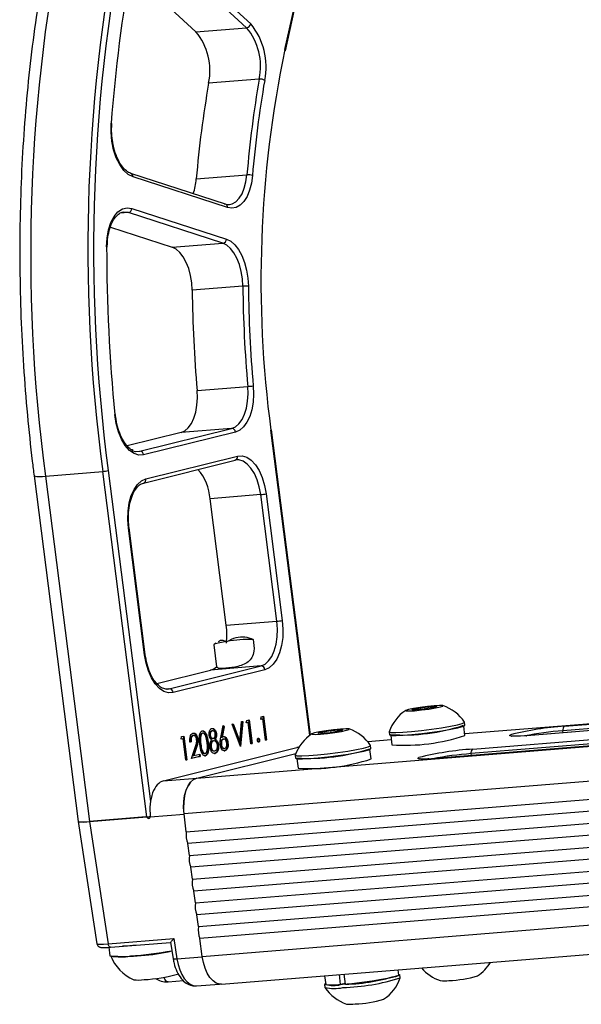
# Model space of a CAD drawing. Header units: millimetres. Extents: x 9 to 583, y 10 to 410.
# Tile 24 of 122: x 165 to 179, y 38 to 62. Entities that reach past the tile are written whole.
import ezdxf

# ---------------------------------------------------------------- set-up
doc = ezdxf.new("R2010")
doc.units = ezdxf.units.MM

msp = doc.modelspace()

# ---------------------------------------------------------------- linework, layer by layer
at = {"color": 7, "linetype": 'Continuous', "lineweight": 25}
for p, q in [((171.3157, 61.5235), (175.8664, 82.1137)), ((171.329, 61.4951), (175.8797, 82.0853)), ((170.3569, 62.0709), (168.1538, 64.1033)), ((168.2577, 64.1986), (170.4608, 62.1662)), ((167.447, 63.4857), (169.0912, 61.9689)), ((169.0912, 61.9689), (170.3569, 62.0709)), ((170.6735, 60.7877), (169.4078, 60.6857)), ((169.826, 57.6619), (167.4634, 58.428)), ((169.0997, 58.2897), (170.3655, 58.3917)), ((169.8795, 57.5736), (167.517, 58.3397)), ((169.7626, 56.6826), (167.4, 57.4487)), ((167.488, 57.5537), (169.8506, 56.7876)), ((166.9516, 57.0817), (168.4968, 56.5806)), ((168.4968, 56.5806), (169.7626, 56.6826)), ((170.2629, 55.6099), (168.9972, 55.5079)), ((169.1206, 53.0012), (170.3864, 53.1032)), ((169.1089, 43.3113), (288.0861, 52.8982)), ((168.7179, 51.953), (167.3722, 51.618)), ((167.6842, 51.4825), (169.9836, 52.055)), ((170.0806, 51.9629), (167.7812, 51.3904)), ((169.9836, 52.055), (168.7179, 51.953)), ((287.7701, 52.003), (168.7928, 42.416)), ((171.954, 44.3956), (170.9798, 52.0165)), ((168.8497, 41.9709), (287.827, 51.5579)), ((167.7779, 50.6883), (170.0727, 51.2596)), ((167.8382, 50.7921), (170.1329, 51.3635)), ((287.8649, 51.2611), (168.8877, 41.6741)), ((170.1073, 51.2653), (170.0611, 51.2577)), ((165.326, 50.8624), (166.7605, 50.978)), ((167.8646, 42.3412), (166.7605, 50.978)), ((168.9256, 41.3774), (287.9029, 50.9643)), ((165.0438, 50.8642), (166.1479, 42.2275)), ((165.326, 50.8624), (166.4301, 42.2257)), ((287.9408, 50.6676), (168.9635, 41.0806)), ((169.0015, 40.7839), (287.9787, 50.3708)), ((170.7091, 50.3984), (169.4434, 50.2964)), ((169.8481, 47.131), (169.4434, 50.2964)), ((171.1138, 47.2329), (170.7091, 50.3984)), ((170.8457, 50.4182), (171.2503, 47.2527)), ((288.0167, 50.0741), (169.0394, 40.4871)), ((169.0773, 40.1903), (288.0546, 49.7773)), ((167.8082, 46.3957), (167.4036, 49.5612)), ((167.8231, 46.4016), (167.4184, 49.5671)), ((288.0926, 49.4805), (169.1153, 39.8936)), ((169.1532, 39.5968), (288.1305, 49.1838)), ((288.1684, 48.887), (169.1912, 39.3001)), ((169.2481, 38.8549), (288.2253, 48.4419)), ((169.7295, 38.1614), (288.7068, 47.7483)), ((169.8481, 47.131), (171.1138, 47.2329)), ((169.5336, 46.6444), (169.6036, 46.0964)), ((169.851, 46.6868), (169.8465, 46.7223)), ((169.851, 46.6868), (169.866, 46.7253)), ((168.424, 45.5426), (170.7187, 46.1139)), ((170.7187, 46.1139), (169.453, 46.0119)), ((168.1121, 45.678), (169.453, 46.0119)), ((170.8158, 46.0218), (168.521, 45.4504)), ((168.3779, 45.535), (168.424, 45.5426)), ((174.5098, 45.0346), (174.8124, 45.0853)), ((175.0944, 45.0817), (174.7918, 45.031)), ((174.8124, 45.0853), (175.1047, 45.1089)), ((174.8188, 45.0355), (174.8124, 45.0853)), ((175.1047, 45.1089), (175.0944, 45.0817)), ((170.7108, 44.7784), (170.7214, 44.8438)), ((170.7214, 44.8438), (170.7792, 44.8582)), ((170.7627, 44.8541), (170.8382, 44.2633)), ((170.7792, 44.8582), (170.8551, 44.2647)), ((174.4995, 45.0074), (174.5098, 45.0346)), ((174.7918, 45.031), (174.4995, 45.0074)), ((174.5131, 45.0085), (174.5098, 45.0346)), ((183.2639, 44.8462), (177.3572, 44.3702)), ((183.2685, 44.8469), (177.3618, 44.371)), ((169.7116, 44.3286), (169.7703, 44.6227)), ((169.7792, 44.5945), (169.7272, 44.3341)), ((169.7961, 44.5959), (169.7441, 44.3355)), ((169.7672, 44.607), (169.7792, 44.5945)), ((169.7703, 44.6227), (169.7961, 44.5959)), ((169.7792, 44.5945), (169.7961, 44.5959)), ((169.9929, 44.6624), (170.023, 44.6699)), ((170.2012, 44.1019), (169.9929, 44.6624)), ((170.0071, 44.666), (170.1702, 44.2268)), ((170.023, 44.6699), (170.1871, 44.2282)), ((170.1871, 44.2282), (170.2316, 44.7219)), ((170.2446, 44.7251), (170.1909, 44.1297)), ((170.2617, 44.7294), (170.2052, 44.1029)), ((170.2316, 44.7219), (170.2617, 44.7294)), ((170.3497, 44.6885), (170.3603, 44.7539)), ((170.3979, 44.7005), (170.3497, 44.6885)), ((170.381, 44.6991), (170.3502, 44.6914)), ((170.3603, 44.7539), (170.4182, 44.7683)), ((170.381, 44.6991), (170.3979, 44.7005)), ((170.466, 44.1678), (170.3979, 44.7005)), ((170.4017, 44.7642), (170.4772, 44.1734)), ((170.4182, 44.7683), (170.4941, 44.1748)), ((170.7589, 44.7904), (170.7108, 44.7784)), ((170.7421, 44.789), (170.7113, 44.7813)), ((170.7421, 44.789), (170.7589, 44.7904)), ((170.827, 44.2577), (170.7589, 44.7904)), ((175.8171, 44.3736), (175.7865, 44.6134)), ((175.814, 44.6346), (175.8044, 44.7098)), ((180.4723, 44.7921), (175.8116, 44.4165)), ((168.721, 44.2829), (168.7315, 44.3484)), ((168.7315, 44.3484), (168.7894, 44.3628)), ((168.7729, 44.3587), (168.8484, 43.7679)), ((168.7894, 44.3628), (168.8653, 43.7693)), ((169.0073, 44.3728), (169.0242, 44.3742)), ((169.015, 44.3726), (169.0073, 44.3728)), ((169.0339, 44.3755), (169.0128, 44.3738)), ((169.241, 44.431), (169.2578, 44.4323)), ((169.432, 44.3833), (169.4489, 44.3847)), ((169.4823, 44.491), (169.4992, 44.4924)), ((169.5113, 44.4942), (169.4902, 44.4925)), ((169.5846, 44.4205), (169.6015, 44.4218)), ((169.7272, 44.3341), (169.7441, 44.3355)), ((172.1526, 44.4231), (172.1629, 44.4503)), ((172.4449, 44.4467), (172.1526, 44.4231)), ((172.1629, 44.4503), (172.4655, 44.501)), ((172.1663, 44.4242), (172.1629, 44.4503)), ((172.7475, 44.4974), (172.4449, 44.4467)), ((172.4655, 44.501), (172.7578, 44.5246)), ((172.4719, 44.4512), (172.4655, 44.501)), ((172.7578, 44.5246), (172.7475, 44.4974)), ((173.9197, 44.4688), (173.9293, 44.3936)), ((173.9613, 44.38), (173.992, 44.1403)), ((181.8788, 44.3993), (175.9722, 43.9233)), ((176.0117, 44.0352), (181.9183, 44.5112)), ((177.3572, 44.3702), (177.1955, 44.3593)), ((168.2769, 43.2442), (171.6146, 44.0752)), ((168.7691, 44.2949), (168.721, 44.2829)), ((168.7522, 44.2936), (168.7214, 44.2859)), ((168.7522, 44.2936), (168.7691, 44.2949)), ((168.8372, 43.7623), (168.7691, 44.2949)), ((168.9692, 44.2191), (168.9411, 44.2121)), ((168.9523, 44.2178), (168.9411, 44.215)), ((168.9523, 44.2178), (168.9692, 44.2191)), ((168.9816, 43.7982), (169.0716, 44.0741)), ((169.1181, 44.2811), (169.135, 44.2825)), ((169.1956, 44.1606), (169.2125, 44.1619)), ((169.3802, 44.2063), (169.397, 44.2076)), ((169.453, 44.09), (169.4699, 44.0913)), ((169.4987, 44.2998), (169.5198, 44.3015)), ((169.5162, 44.2404), (169.5331, 44.2418)), ((169.556, 44.2853), (169.5729, 44.2866)), ((169.6367, 44.1426), (169.6536, 44.1439)), ((169.7101, 44.151), (169.727, 44.1524)), ((169.7608, 44.2856), (169.7776, 44.2869)), ((169.8742, 44.1952), (169.8911, 44.1965)), ((170.1702, 44.2268), (170.1871, 44.2282)), ((170.2009, 44.1025), (170.2052, 44.1029)), ((170.2052, 44.1029), (170.2012, 44.1019)), ((170.4772, 44.1734), (170.4656, 44.1706)), ((170.4941, 44.1748), (170.466, 44.1678)), ((170.4772, 44.1734), (170.4941, 44.1748)), ((170.6644, 44.2632), (170.6813, 44.2646)), ((170.8382, 44.2633), (170.8267, 44.2605)), ((170.8551, 44.2647), (170.827, 44.2577)), ((170.8382, 44.2633), (170.8551, 44.2647)), ((171.6654, 44.0824), (171.6514, 44.0813)), ((173.9756, 44.2686), (173.3859, 44.2211)), ((173.4671, 44.0503), (173.4575, 44.1254)), ((180.9692, 44.2749), (175.0625, 43.7989)), ((180.9738, 44.2756), (175.0671, 43.7997)), ((169.1942, 43.8512), (168.9816, 43.7982)), ((169.1774, 43.8498), (168.9826, 43.8013)), ((169.082, 44.0524), (169.024, 43.8744)), ((169.024, 43.8744), (169.0408, 43.8758)), ((169.0989, 44.0538), (169.0408, 43.8758)), ((169.0408, 43.8758), (169.1865, 43.9121)), ((169.082, 44.0524), (169.0989, 44.0538)), ((169.1089, 43.3113), (171.5888, 43.9287)), ((169.1089, 43.3113), (171.5888, 43.9287)), ((169.1699, 43.9079), (169.1774, 43.8498)), ((169.1774, 43.8498), (169.1942, 43.8512)), ((169.1865, 43.9121), (169.1942, 43.8512)), ((169.312, 43.8676), (169.3289, 43.869)), ((169.554, 43.9279), (169.5708, 43.9292)), ((169.6287, 44.0137), (169.6456, 44.0151)), ((169.7996, 43.989), (169.8165, 43.9904)), ((171.5728, 43.8845), (171.5824, 43.8093)), ((173.4702, 43.7893), (173.4396, 44.029)), ((168.8484, 43.7679), (168.8368, 43.765)), ((168.8653, 43.7693), (168.8372, 43.7623)), ((168.8484, 43.7679), (168.8653, 43.7693)), ((171.6144, 43.7957), (171.6451, 43.5559)), ((175.0625, 43.7989), (174.9008, 43.788)), ((168.2769, 43.2442), (169.1089, 43.3113)), ((166.4301, 42.2257), (167.8646, 42.3412)), ((167.9491, 42.3474), (167.9488, 42.3341)), ((168.8497, 41.9709), (168.7928, 42.416)), ((166.1479, 42.2274), (166.6141, 39.1692)), ((167.8399, 42.3393), (166.4301, 42.2256)), ((166.4301, 42.2256), (166.8962, 39.1681)), ((167.9038, 42.3045), (167.9207, 42.3058)), ((168.9256, 41.3774), (168.8877, 41.6741)), ((169.0015, 40.7839), (168.9635, 41.0806)), ((169.0773, 40.1903), (169.0394, 40.4871)), ((169.1532, 39.5968), (169.1153, 39.8936)), ((166.8962, 39.1681), (168.5368, 39.3003)), ((166.9562, 39.0831), (168.4584, 39.2042)), ((168.4573, 39.205), (168.5199, 38.7947)), ((168.5368, 39.3003), (168.6137, 38.7954)), ((169.2481, 38.8549), (169.1912, 39.3001)), ((166.9128, 39.0801), (166.9404, 38.8642)), ((172.8307, 38.1574), (172.7986, 38.4087)), ((174.1607, 38.3882), (174.1442, 38.5171)), ((168.3985, 38.2161), (168.7807, 38.2468)), ((169.102, 38.1163), (169.6794, 38.1629)), ((172.3082, 38.3692), (172.3355, 38.1549)), ((172.7089, 38.1476), (172.6768, 38.3989)), ((172.8284, 38.1751), (172.7089, 38.1476)), ((174.2001, 38.3169), (174.1904, 38.392)), ((172.3058, 38.1511), (172.3154, 38.0759))]:
    msp.add_line(p, q, dxfattribs=at)
at = {"color": 8, "linetype": 'Continuous', "lineweight": 25}
for p, q in [((167.4, 57.4487), (167.1994, 57.4325)), ((171.9398, 44.3851), (170.965, 52.0106)), ((167.5913, 51.475), (167.6842, 51.4825)), ((166.897, 50.9978), (167.9547, 42.7242)), ((168.3521, 45.5368), (168.424, 45.5426)), ((180.4721, 44.789), (175.812, 44.4135)), ((180.465, 44.6718), (178.2669, 44.4947)), ((178.3064, 44.6066), (180.4716, 44.781)), ((177.3572, 44.3702), (177.3618, 44.371)), ((178.2733, 44.4444), (178.2669, 44.4947)), ((171.6634, 44.0792), (171.6146, 44.0752)), ((173.9759, 44.2655), (173.3883, 44.2182)), ((175.9786, 43.8731), (175.9722, 43.9233)), ((175.0625, 43.7989), (175.0671, 43.7997)), ((167.949, 42.3411), (167.8719, 42.3219)), ((168.7946, 42.4022), (167.9488, 42.3341)), ((167.9372, 42.3128), (167.9038, 42.3045)), ((167.9207, 42.3058), (167.9297, 42.3081)), ((168.6137, 38.7954), (169.2491, 38.8466)), ((168.6369, 38.4149), (168.6507, 38.416))]:
    msp.add_line(p, q, dxfattribs=at)
at = {"color": 7, "linetype": 'Continuous', "lineweight": 25, "flags": 128}
for points in [[(167.517, 58.3397), (167.398, 58.4011), (167.2857, 58.5052), (167.1847, 58.6474), (167.0993, 58.822), (167.033, 59.0216), (166.9886, 59.2379), (166.9679, 59.4618), (166.9719, 59.684)], [(170.5029, 58.3729), (170.4763, 58.1818), (170.4306, 58.0069), (170.3673, 57.8544), (170.2886, 57.7293), (170.1971, 57.6361), (170.0961, 57.578), (169.989, 57.5569), (169.8795, 57.5736)], [(169.7988, 57.665), (169.8983, 57.6499), (169.9336, 57.6528)], [(166.8578, 56.5905), (166.8702, 56.81), (166.9067, 57.0154), (166.9658, 57.1981), (167.0451, 57.3505), (167.1412, 57.4662), (167.2501, 57.5404), (167.3674, 57.57), (167.488, 57.5537)], [(170.2629, 55.6099), (170.252, 55.795), (170.223, 55.9768), (170.1769, 56.1492), (170.1153, 56.306), (170.0403, 56.442), (169.9545, 56.5525), (169.8608, 56.6336), (169.7626, 56.6826)], [(169.8506, 56.7876), (169.9587, 56.7337), (170.0617, 56.6445), (170.1561, 56.523), (170.2386, 56.3734), (170.3063, 56.2009), (170.3571, 56.0113), (170.3889, 55.8113), (170.4009, 55.6077)], [(168.9972, 55.5079), (168.9863, 55.693), (168.9573, 55.8749), (168.9112, 56.0472), (168.8496, 56.204), (168.7746, 56.34), (168.6888, 56.4505), (168.5951, 56.5316), (168.4968, 56.5806)], [(168.7179, 51.953), (168.8128, 51.9945), (168.9001, 52.0692), (168.9765, 52.1745), (169.0394, 52.3067), (169.0866, 52.4611), (169.1165, 52.6324), (169.1279, 52.8146), (169.1206, 53.0012)], [(169.9836, 52.055), (170.0786, 52.0965), (170.1658, 52.1712), (170.2422, 52.2765), (170.3051, 52.4087), (170.3523, 52.5631), (170.3822, 52.7344), (170.3937, 52.9166), (170.3864, 53.1032)], [(170.5237, 53.1159), (170.5317, 52.9106), (170.5191, 52.7102), (170.4862, 52.5218), (170.4343, 52.3519), (170.3651, 52.2065), (170.281, 52.0907), (170.1851, 52.0085), (170.0806, 51.9629)], [(167.7812, 51.3904), (167.6624, 51.3839), (167.5428, 51.4227), (167.4272, 51.505), (167.3205, 51.6275), (167.2271, 51.7852), (167.1508, 51.9714), (167.0948, 52.1785), (167.0614, 52.3981)], [(167.4829, 51.5043), (167.5762, 51.4767), (167.6842, 51.4825)], [(170.1329, 51.3635), (170.2475, 51.3704), (170.363, 51.3353), (170.475, 51.2594), (170.5793, 51.1457), (170.6717, 50.9986), (170.7488, 50.8237), (170.8075, 50.6277), (170.8457, 50.4182)], [(167.4036, 49.5612), (167.3875, 49.7762), (167.394, 49.9885), (167.423, 50.1898), (167.4732, 50.3724), (167.5429, 50.5294), (167.6292, 50.6546), (167.7289, 50.7434), (167.8382, 50.7921)], [(170.7187, 46.1139), (170.818, 46.1582), (170.9087, 46.2389), (170.9872, 46.3527), (171.0505, 46.4954), (171.0962, 46.6615), (171.1225, 46.8445), (171.1284, 47.0375), (171.1138, 47.2329)], [(171.2503, 47.2527), (171.2664, 47.0377), (171.2599, 46.8254), (171.2309, 46.6241), (171.1807, 46.4415), (171.111, 46.2845), (171.0247, 46.1593), (170.925, 46.0705), (170.8158, 46.0218)], [(168.521, 45.4504), (168.4064, 45.4435), (168.2909, 45.4786), (168.1789, 45.5545), (168.0746, 45.6682), (167.9822, 45.8153), (167.9051, 45.9902), (167.8464, 46.1862), (167.8082, 46.3957)], [(175.0498, 45.1198), (174.8776, 45.1028), (174.6939, 45.0789), (174.5266, 45.0519), (174.4013, 45.0259), (174.337, 45.0047), (174.3435, 44.9917), (174.4199, 44.9888), (174.5544, 44.9965), (174.7266, 45.0135), (174.9104, 45.0374), (175.0776, 45.0644), (175.2029, 45.0905), (175.2672, 45.1116), (175.2607, 45.1246), (175.1844, 45.1275), (175.0498, 45.1198)], [(173.92, 44.4715), (173.9214, 44.4654), (173.9718, 44.4528), (174.0882, 44.4504), (174.2621, 44.4583), (174.4804, 44.4759), (174.727, 44.5019), (174.9836, 44.5344), (175.2312, 44.5709), (175.4515, 44.6088), (175.628, 44.6453), (175.7477, 44.6776), (175.8017, 44.7034), (175.8034, 44.7123)], [(173.9293, 44.3936), (173.931, 44.3902), (173.9814, 44.3777), (174.0979, 44.3752), (174.2717, 44.3831), (174.49, 44.4007), (174.7366, 44.4267), (174.9932, 44.4592), (175.2408, 44.4957), (175.4611, 44.5337), (175.6376, 44.5701), (175.7573, 44.6024), (175.8113, 44.6282), (175.814, 44.6346)], [(172.703, 44.5355), (172.5307, 44.5185), (172.347, 44.4946), (172.1797, 44.4676), (172.0544, 44.4416), (171.9901, 44.4204), (171.9966, 44.4074), (172.073, 44.4045), (172.2075, 44.4122), (172.3797, 44.4292), (172.5635, 44.4531), (172.7307, 44.4801), (172.856, 44.5062), (172.9203, 44.5273), (172.9138, 44.5403), (172.8375, 44.5432), (172.703, 44.5355)], [(171.5732, 43.8872), (171.5745, 43.8811), (171.6249, 43.8685), (171.7414, 43.8661), (171.9152, 43.874), (172.1335, 43.8916), (172.3801, 43.9176), (172.6367, 43.95), (172.8843, 43.9866), (173.1046, 44.0245), (173.2811, 44.061), (173.4008, 44.0933), (173.4549, 44.1191), (173.4565, 44.128)], [(171.5824, 43.8093), (171.5842, 43.8059), (171.6346, 43.7933), (171.751, 43.7909), (171.9248, 43.7988), (172.1431, 43.8164), (172.3897, 43.8424), (172.6463, 43.8749), (172.894, 43.9114), (173.1142, 43.9493), (173.2907, 43.9858), (173.4104, 44.0181), (173.4645, 44.0439), (173.4671, 44.0503)], [(168.7928, 42.416), (168.7811, 42.5724), (168.7859, 42.7268), (168.8069, 42.8732), (168.8435, 43.006), (168.8941, 43.1202), (168.9569, 43.2113), (169.0294, 43.2758), (169.1089, 43.3113)], [(169.1089, 43.3113), (169.0286, 43.2753), (168.9555, 43.2096), (168.8923, 43.1168), (168.8416, 43.0005), (168.8054, 42.8654), (168.7851, 42.7167), (168.7815, 42.5603), (168.783, 42.5246)], [(167.5828, 39.1336), (167.4386, 39.1205), (167.2556, 39.1073)], [(169.7295, 38.1614), (169.6831, 38.1624), (169.5991, 38.1879), (169.5176, 38.2431), (169.4418, 38.3258), (169.3746, 38.4328), (169.3185, 38.56), (169.2758, 38.7025), (169.2481, 38.8549)], [(174.1585, 38.4056), (174.1887, 38.3955), (174.1694, 38.3737), (174.0817, 38.3444), (173.9322, 38.3097), (173.7319, 38.2722), (173.4958, 38.2346), (173.2413, 38.1997), (172.9873, 38.1702), (172.7527, 38.1482)], [(172.7527, 38.1482), (172.5548, 38.1354), (172.4083, 38.1326), (172.3241, 38.1402), (172.3084, 38.1575), (172.3333, 38.1723)]]:
    msp.add_lwpolyline(points, dxfattribs=at)
at = {"color": 8, "linetype": 'Continuous', "lineweight": 25, "flags": 128}
for points in [[(169.9336, 57.6528), (169.9957, 57.669), (170.0875, 57.7219), (170.1706, 57.8066), (170.2422, 57.9203), (170.2998, 58.059), (170.3413, 58.218), (170.3655, 58.3917)], [(167.4, 57.4487), (167.2903, 57.4635), (167.2892, 57.4634)], [(170.7091, 50.3984), (170.6744, 50.5889), (170.621, 50.767), (170.551, 50.9261), (170.467, 51.0598), (170.3722, 51.1632), (170.2704, 51.2321), (170.1653, 51.2641), (170.1073, 51.2653)], [(176.9728, 44.3583), (176.9407, 44.3643), (176.9362, 44.383), (176.9596, 44.395)], [(177.1955, 44.3593), (177.1601, 44.3576), (177.1411, 44.3568)], [(174.6781, 43.787), (174.646, 43.7929), (174.6414, 43.8117), (174.6648, 43.8237)], [(174.9008, 43.788), (174.8654, 43.7863), (174.8464, 43.7855)], [(166.9562, 39.0831), (166.9505, 39.0833), (166.9401, 39.0864), (166.93, 39.0931), (166.9206, 39.1032), (166.9122, 39.1163), (166.9052, 39.1318), (166.8998, 39.1494), (166.8962, 39.1681)], [(168.3985, 38.2161), (168.3871, 38.2163), (168.3663, 38.2225), (168.3461, 38.2359), (168.3273, 38.2561), (168.3106, 38.2823), (168.2966, 38.3134), (168.2896, 38.3343)]]:
    msp.add_lwpolyline(points, dxfattribs=at)
at = {"color": 7, "linetype": 'Continuous', "lineweight": 25}
for centre, radius, start, end in [((207.1312, 56.4211), 42.1731, 168.20305, 187.57404), ((208.1972, 56.5503), 41.8097, 168.11806, 187.65904), ((208.528, 56.5334), 41.9974, 168.20305, 187.57404), ((204.3764, 56.9377), 37.5052, 169.64775, 175.8009), ((170.3393, 62.1944), 0.1248, 278.11591, 346.90675), ((169.1856, 61.1013), 1.5205, 348.09839, 39.61903), ((169.1724, 61.0996), 1.6726, 348.09839, 39.61903), ((167.9199, 60.9993), 1.5205, 348.09839, 39.61903), ((198.8334, 55.7461), 28.1176, 168.14272, 187.63437), ((171.299, 61.4984), 0.0302, 353.76106, 56.33466), ((196.0305, 56.0454), 27.0241, 170.11279, 175.23622), ((197.2962, 56.1474), 27.0241, 170.11279, 175.23622), ((197.2733, 56.142), 26.8632, 170.11279, 175.23622), ((170.6917, 60.5679), 0.2206, 57.86308, 94.74658), ((166.9679, 59.6643), 0.0201, 15.50959, 78.41794), ((170.3928, 58.0797), 0.3132, 69.4238, 95.01298), ((167.734, 58.3873), 1.3692, 340.16349, 355.91434), ((167.3822, 57.553), 0.1058, 279.67718, 0.41277), ((169.7448, 56.7869), 0.1058, 279.67718, 0.41277), ((210.3863, 56.6029), 43.5285, 180.01631, 185.54343), ((200.4031, 55.7982), 31.4073, 180.52963, 185.10936), ((170.321, 54.9309), 0.6814, 83.26401, 94.89166), ((201.6688, 55.9002), 31.4073, 180.52963, 185.10936), ((201.6199, 55.8963), 31.2203, 180.52963, 185.10936), ((169.9466, 58.6063), 5.5207, 274.56868, 275.99978), ((169.9825, 51.9566), 0.0983, 3.6184, 89.35319), ((170.9636, 52.0355), 0.025, 273.03263, 310.28099), ((167.6831, 51.3842), 0.0983, 3.6184, 89.35319), ((166.6812, 52.0062), 1.0312, 274.40938, 282.08034), ((168.1737, 50.2004), 1.2733, 4.3246, 40.52685), ((170.6298, 51.4265), 1.0312, 274.40938, 282.08034), ((167.4023, 49.5861), 0.025, 273.03263, 310.28099), ((168.0421, 46.8968), 1.8211, 353.37823, 7.38767), ((171.0345, 48.2611), 1.0312, 274.40938, 282.08034), ((170.4305, 43.8002), 2.979, 88.29205, 100.92162), ((170.0067, 45.2826), 1.4486, 96.34988, 109.01152), ((167.8069, 46.4207), 0.025, 273.03263, 310.28099), ((169.3625, 46.3497), 0.3498, 285.00059, 313.5911), ((170.7176, 46.0156), 0.0983, 3.6184, 89.35319), ((168.4229, 45.4442), 0.0983, 3.6184, 89.35319), ((174.9224, 44.1174), 1.063, 34.02605, 71.06227), ((174.9224, 44.1174), 1.063, 123.5079, 160.54411), ((174.2606, 49.2939), 4.9058, 266.47613, 288.09403), ((178.7892, 37.1393), 7.4828, 93.69917, 104.15272), ((178.3629, 44.5237), 0.1003, 124.28922, 196.82038), ((172.5755, 43.5331), 1.063, 123.5079, 160.54411), ((172.5755, 43.5331), 1.063, 34.02605, 71.06227), ((174.2935, 49.0367), 4.9058, 266.47613, 288.09403), ((171.9137, 48.7096), 4.9058, 266.47613, 288.09403), ((176.4944, 36.568), 7.4828, 93.69917, 104.15272), ((176.0682, 43.9524), 0.1003, 124.28922, 196.82038), ((171.9466, 48.4524), 4.9058, 266.47613, 288.09403), ((167.7608, 43.5761), 1.2392, 274.80487, 278.721), ((166.293, 42.8389), 0.6284, 256.65272, 282.60656), ((169.3707, 41.8867), 0.5278, 170.81955, 203.75061), ((169.4466, 41.2932), 0.5278, 170.81955, 203.75061), ((169.5225, 40.6997), 0.5278, 170.81955, 203.75061), ((169.5983, 40.1061), 0.5278, 170.81955, 203.75061), ((169.6742, 39.5126), 0.5278, 170.81955, 203.75061), ((167.2673, 44.3923), 5.5378, 266.6163, 282.75492), ((166.3586, 51.8557), 13.0383, 274.81118, 279.40689), ((167.9657, 39.2661), 1.084, 201.71288, 246.56765), ((167.2099, 40.1204), 1.2802, 258.68379, 280.9109), ((175.5443, 39.2526), 1.063, 303.5079, 328.88683), ((167.6675, 41.6754), 3.4034, 272.10138, 286.4839), ((175.5443, 39.2526), 1.063, 220.32684, 251.06227), ((167.6546, 39.079), 0.8164, 261.55364, 279.70788), ((172.536, 38.8537), 0.727, 253.99249, 283.75578), ((172.5935, 43.4294), 5.359, 271.80465, 287.44477), ((172.7074, 42.8145), 4.6587, 271.51656, 288.17674), ((173.1974, 38.6682), 1.063, 303.5079, 340.54411), ((175.2984, 38.9275), 0.6876, 261.70959, 279.91284), ((175.3288, 41.0482), 2.7994, 271.80097, 286.65403), ((172.5455, 39.1), 1.0496, 257.33783, 281.92145), ((173.1974, 38.6682), 1.063, 214.02605, 251.06227), ((172.9516, 38.3432), 0.6876, 261.70959, 279.91284), ((172.982, 40.4639), 2.7994, 271.80097, 286.65403)]:
    msp.add_arc(centre, radius, start, end, dxfattribs=at)
at = {"color": 8, "linetype": 'Continuous', "lineweight": 25}
for centre, radius, start, end in [((167.4338, 58.3497), 0.0838, 353.16421, 69.27744), ((169.7964, 57.5836), 0.0838, 353.16421, 69.27744), ((170.0449, 51.3451), 0.0899, 287.98946, 11.78653), ((165.1889, 51.4753), 0.628, 256.64155, 282.61332), ((167.7502, 50.7738), 0.0899, 287.98946, 11.78653), ((178.9922, 35.4275), 9.0961, 94.57359, 100.6644), ((176.6975, 34.8562), 9.0961, 94.57359, 100.6644), ((168.5653, 38.9849), 0.1956, 256.55831, 284.32797)]:
    msp.add_arc(centre, radius, start, end, dxfattribs=at)
at = {"color": 7, "linetype": 'Continuous', "lineweight": 25}
for centre, major_axis, ratio, start_param, end_param in [((171.7039, 43.2829), (-0.0479, 0.7987), 0.5308629, 0.0108813, 0.098533), ((168.3663, 42.4519), (-0.0479, 0.7987), 0.5308629, 0.098533, 1.6702019), ((167.8453, 42.2998), (-0.0109, 0.0385), 0.8417525, 5.0708142, 6.1180117), ((166.7432, 42.3036), (0.5953, 0.0761), 0.0740857, 3.1433814, 4.149101), ((167.8984, 42.344), (-0.0109, 0.0385), 0.8417525, 1.9292215, 2.976419), ((167.9152, 42.3453), (-0.0109, 0.0385), 0.8417525, 2.976419, 4.1906602)]:
    msp.add_ellipse(centre, major_axis=major_axis, ratio=ratio, start_param=start_param, end_param=end_param, dxfattribs=at)
at = {"color": 8, "linetype": 'Continuous', "lineweight": 25}
for centre, major_axis, ratio, start_param, end_param in [((167.2091, 39.2478), (0.595, 0.0785), 0.0749954, 3.1431018, 4.1488214), ((169.029, 38.9131), (-0.0766, 0.7964), 0.5331959, 1.6676762, 3.1333676)]:
    msp.add_ellipse(centre, major_axis=major_axis, ratio=ratio, start_param=start_param, end_param=end_param, dxfattribs=at)
at = {"color": 7, "linetype": 'Continuous', "lineweight": 25}
for points, knots in [([(165.5628, 64.896), (165.5213, 64.7031), (165.4008, 64.1441), (165.2264, 63.1979), (165.0507, 62.0519), (164.9089, 60.8846), (164.8009, 59.6996), (164.7269, 58.4996), (164.6871, 57.288), (164.6816, 56.0679), (164.7103, 54.8423), (164.7731, 53.6146), (164.8685, 52.4093), (164.9651, 51.4929), (165.0285, 50.9863), (165.0438, 50.8642)], [0, 0, 0, 0, 0.0447965, 0.1298221, 0.2148217, 0.299792, 0.3847366, 0.4696591, 0.5545634, 0.6394532, 0.7243324, 0.8092048, 0.8940741, 0.9744832, 1, 1, 1, 1]), ([(167.0214, 59.1517), (167.0089, 59.2224), (166.9826, 59.3711), (166.9797, 59.5482), (166.9859, 59.6477), (166.9872, 59.6697)], [0, 0, 0, 0, 0.4139307, 0.8700654, 1, 1, 1, 1]), ([(167.4634, 58.428), (167.4452, 58.4352), (167.3898, 58.457), (167.2912, 58.5374), (167.18, 58.6887), (167.0905, 58.8862), (167.0365, 59.0469), (167.023, 59.1404), (167.0214, 59.1517)], [0, 0, 0, 0, 0.10863096, 0.33015862, 0.54403065, 0.75669478, 0.97053851, 1, 1, 1, 1]), ([(166.8735, 56.5838), (166.8743, 56.6268), (166.8769, 56.7524), (166.9056, 56.9503), (166.9674, 57.1544), (167.0525, 57.314), (167.1512, 57.4156), (167.2288, 57.4609), (167.275, 57.4579), (167.2885, 57.4571)], [0, 0, 0, 0, 0.0888615, 0.259488, 0.4292292, 0.5971415, 0.7635687, 0.931203, 1, 1, 1, 1]), ([(167.518, 51.4982), (167.4828, 51.5186), (167.4101, 51.5608), (167.2987, 51.6948), (167.2004, 51.8775), (167.1262, 52.0949), (167.0901, 52.276), (167.079, 52.378), (167.0766, 52.4009)], [0, 0, 0, 0, 0.1816365, 0.3762896, 0.5687376, 0.7617338, 0.9465782, 1, 1, 1, 1]), ([(167.4184, 49.5671), (167.4137, 49.6104), (167.4001, 49.7373), (167.402, 49.9494), (167.4352, 50.1849), (167.4979, 50.3888), (167.5832, 50.5462), (167.6815, 50.6515), (167.7458, 50.676), (167.7779, 50.6883)], [0, 0, 0, 0, 0.0807709, 0.2362494, 0.3915249, 0.5456683, 0.6981432, 0.8492937, 1, 1, 1, 1]), ([(170.5193, 46.7779), (170.5347, 46.676), (170.5594, 46.5131), (170.502, 46.3299), (170.4026, 46.2139), (170.2637, 46.1379), (170.1035, 46.0921), (169.9438, 46.066), (169.7972, 46.0521), (169.6822, 46.0512), (169.6218, 46.0661), (169.6082, 46.0888), (169.6036, 46.0964)], [0, 0, 0, 0, 0.1934262, 0.3089181, 0.4058272, 0.5031585, 0.5909953, 0.6789557, 0.7697889, 0.861789, 0.9534233, 1, 1, 1, 1]), ([(169.866, 46.7253), (169.9412, 46.7644), (170.0862, 46.8399), (170.3183, 46.8564), (170.4514, 46.8045), (170.5193, 46.7779)], [0, 0, 0, 0, 0.3455, 0.6660876, 1, 1, 1, 1]), ([(169.5887, 46.6803), (169.5733, 46.6738), (169.5539, 46.6657), (169.537, 46.648), (169.5336, 46.6444)], [0, 0, 0, 0, 0.7953888, 1, 1, 1, 1]), ([(169.8465, 46.7223), (169.7984, 46.742), (169.7294, 46.7704), (169.6681, 46.7278), (169.6495, 46.715)], [0, 0, 0, 0, 0.6976736, 1, 1, 1, 1]), ([(168.4125, 45.5407), (168.3961, 45.5378), (168.3469, 45.5292), (168.2626, 45.5483), (168.1495, 45.623), (168.0385, 45.7542), (167.9406, 45.9379), (167.8636, 46.1573), (167.8365, 46.3203), (167.8231, 46.4016)], [0, 0, 0, 0, 0.0784513, 0.2350257, 0.3812664, 0.5372631, 0.6914926, 0.8461615, 1, 1, 1, 1]), ([(168.9411, 44.2121), (168.9393, 44.2415), (168.9355, 44.3), (168.9539, 44.3725), (168.9827, 44.4207), (169.0062, 44.4305), (169.0179, 44.4354)], [0, 0, 0, 0, 0.2800331, 0.5595507, 0.7796689, 1, 1, 1, 1]), ([(169.0073, 44.3728), (168.9969, 44.3681), (168.9761, 44.3586), (168.9567, 44.3156), (168.9497, 44.2659), (168.9514, 44.2338), (168.9523, 44.2178)], [0, 0, 0, 0, 0.2797227, 0.5589024, 0.7791554, 1, 1, 1, 1]), ([(169.0242, 44.3742), (169.0138, 44.3694), (168.993, 44.36), (168.9736, 44.3169), (168.9666, 44.2672), (168.9683, 44.2352), (168.9692, 44.2191)], [0, 0, 0, 0, 0.2797227, 0.5589024, 0.7791554, 1, 1, 1, 1]), ([(169.001, 44.434), (169.0153, 44.435), (169.0438, 44.4369), (169.081, 44.3964), (169.1072, 44.3424), (169.1145, 44.3016), (169.1181, 44.2811)], [0, 0, 0, 0, 0.27989138, 0.55918801, 0.77957272, 1, 1, 1, 1]), ([(169.0179, 44.4354), (169.0321, 44.4363), (169.0606, 44.4382), (169.0978, 44.3978), (169.1241, 44.3438), (169.1313, 44.3029), (169.135, 44.2825)], [0, 0, 0, 0, 0.27989138, 0.55918801, 0.77957272, 1, 1, 1, 1]), ([(169.1075, 44.2707), (169.1038, 44.2887), (169.0965, 44.3248), (169.0724, 44.359), (169.0475, 44.3765), (169.032, 44.375), (169.0242, 44.3742)], [0, 0, 0, 0, 0.2791505, 0.5589598, 0.7793409, 1, 1, 1, 1]), ([(169.1844, 44.1547), (169.1766, 44.2259), (169.1668, 44.3149), (169.1845, 44.4114), (169.2003, 44.4519), (169.2222, 44.4819), (169.2402, 44.4893), (169.2491, 44.493)], [0, 0, 0, 0, 0.4986937, 0.6241713, 0.7494776, 0.8747426, 1, 1, 1, 1]), ([(169.241, 44.431), (169.234, 44.4278), (169.22, 44.4215), (169.1981, 44.3878), (169.1786, 44.2993), (169.1888, 44.2161), (169.1956, 44.1606)], [0, 0, 0, 0, 0.1254207, 0.2509337, 0.499739, 1, 1, 1, 1]), ([(169.2578, 44.4323), (169.2509, 44.4292), (169.2369, 44.4228), (169.215, 44.3892), (169.1954, 44.3006), (169.2056, 44.2175), (169.2125, 44.1619)], [0, 0, 0, 0, 0.1254207, 0.2509337, 0.499739, 1, 1, 1, 1]), ([(169.2322, 44.4916), (169.2416, 44.4925), (169.2604, 44.4943), (169.298, 44.4717), (169.3529, 44.3832), (169.3693, 44.2771), (169.3802, 44.2063)], [0, 0, 0, 0, 0.1256156, 0.2512321, 0.5006069, 1, 1, 1, 1]), ([(169.2491, 44.493), (169.2585, 44.4939), (169.2773, 44.4956), (169.3148, 44.473), (169.3698, 44.3845), (169.3861, 44.2784), (169.397, 44.2076)], [0, 0, 0, 0, 0.1256156, 0.2512321, 0.5006069, 1, 1, 1, 1]), ([(169.3689, 44.2009), (169.3607, 44.2557), (169.3484, 44.3377), (169.3087, 44.4123), (169.2799, 44.4334), (169.2652, 44.4327), (169.2578, 44.4323)], [0, 0, 0, 0, 0.5000737, 0.749056, 0.8746006, 1, 1, 1, 1]), ([(169.4207, 44.3785), (169.4199, 44.4029), (169.4182, 44.4516), (169.4378, 44.5072), (169.4638, 44.5418), (169.4832, 44.5497), (169.493, 44.5537)], [0, 0, 0, 0, 0.278848, 0.5584634, 0.7791605, 1, 1, 1, 1]), ([(169.4825, 44.2641), (169.4665, 44.2777), (169.4378, 44.3019), (169.4259, 44.3551), (169.4207, 44.3785)], [0, 0, 0, 0, 0.5600953, 1, 1, 1, 1]), ([(169.4823, 44.491), (169.4742, 44.4879), (169.4581, 44.4817), (169.4406, 44.4549), (169.43, 44.4207), (169.4314, 44.3958), (169.432, 44.3833)], [0, 0, 0, 0, 0.280674, 0.5605664, 0.7806252, 1, 1, 1, 1]), ([(169.432, 44.3833), (169.4358, 44.368), (169.4434, 44.3372), (169.4658, 44.3123), (169.4852, 44.2998), (169.4963, 44.3008), (169.5007, 44.3012)], [0, 0, 0, 0, 0.3010027, 0.6050026, 0.8442788, 1, 1, 1, 1]), ([(169.4992, 44.4924), (169.4911, 44.4893), (169.475, 44.4831), (169.4575, 44.4563), (169.4469, 44.4221), (169.4482, 44.3971), (169.4489, 44.3847)], [0, 0, 0, 0, 0.280674, 0.5605664, 0.7806252, 1, 1, 1, 1]), ([(169.4489, 44.3847), (169.4527, 44.3694), (169.4602, 44.3387), (169.4827, 44.3135), (169.5044, 44.3002), (169.5179, 44.3017), (169.5246, 44.3025)], [0, 0, 0, 0, 0.27776435, 0.55829445, 0.77909772, 1, 1, 1, 1]), ([(169.4761, 44.5523), (169.4889, 44.5528), (169.5145, 44.5539), (169.5488, 44.5221), (169.5738, 44.4752), (169.581, 44.4387), (169.5846, 44.4205)], [0, 0, 0, 0, 0.2799556, 0.5597151, 0.7799606, 1, 1, 1, 1]), ([(169.493, 44.5537), (169.5058, 44.5542), (169.5314, 44.5552), (169.5657, 44.5235), (169.5907, 44.4766), (169.5979, 44.4401), (169.6015, 44.4218)], [0, 0, 0, 0, 0.2799556, 0.5597151, 0.7799606, 1, 1, 1, 1]), ([(169.5731, 44.4168), (169.5695, 44.4317), (169.5623, 44.4615), (169.5342, 44.4952), (169.5124, 44.4935), (169.4992, 44.4924)], [0, 0, 0, 0, 0.2790053, 0.5598259, 1, 1, 1, 1]), ([(169.5246, 44.3025), (169.5327, 44.3062), (169.5489, 44.3137), (169.5659, 44.3428), (169.5748, 44.3792), (169.5737, 44.4043), (169.5731, 44.4168)], [0, 0, 0, 0, 0.28016768, 0.56012965, 0.78047788, 1, 1, 1, 1]), ([(169.5846, 44.4205), (169.5858, 44.4055), (169.5882, 44.3755), (169.5792, 44.3251), (169.5648, 44.3004), (169.556, 44.2853)], [0, 0, 0, 0, 0.28013458, 0.56024072, 1, 1, 1, 1]), ([(169.6015, 44.4218), (169.6027, 44.4068), (169.605, 44.3769), (169.5961, 44.3265), (169.5817, 44.3017), (169.5729, 44.2866)], [0, 0, 0, 0, 0.28013458, 0.56024072, 1, 1, 1, 1]), ([(169.6986, 44.1475), (169.697, 44.169), (169.6944, 44.2044), (169.6985, 44.2522), (169.7042, 44.2911), (169.7091, 44.3161), (169.7116, 44.3286)], [0, 0, 0, 0, 0.33932609, 0.55944763, 0.77970024, 1, 1, 1, 1]), ([(169.7441, 44.3355), (169.7498, 44.3388), (169.7602, 44.3447), (169.771, 44.3479), (169.7757, 44.3493)], [0, 0, 0, 0, 0.5599103, 1, 1, 1, 1]), ([(169.7589, 44.3479), (169.7729, 44.3484), (169.8011, 44.3492), (169.8377, 44.3093), (169.8636, 44.2558), (169.8707, 44.2154), (169.8742, 44.1952)], [0, 0, 0, 0, 0.279643, 0.5593351, 0.7795408, 1, 1, 1, 1]), ([(169.7757, 44.3493), (169.7898, 44.3497), (169.818, 44.3506), (169.8546, 44.3106), (169.8805, 44.2571), (169.8875, 44.2168), (169.8911, 44.1965)], [0, 0, 0, 0, 0.279643, 0.5593351, 0.7795408, 1, 1, 1, 1]), ([(177.2078, 44.3612), (177.1719, 44.3594), (177.0877, 44.3551), (177.0193, 44.3553), (176.9807, 44.3617), (176.9857, 44.3599), (176.9865, 44.3596)], [0, 0, 0, 0, 0.289665, 0.6797051, 0.94557, 1, 1, 1, 1]), ([(169.0716, 44.0741), (169.0829, 44.1071), (169.0986, 44.1531), (169.1111, 44.2216), (169.1087, 44.2544), (169.1075, 44.2707)], [0, 0, 0, 0, 0.5607551, 0.780531, 1, 1, 1, 1]), ([(169.1181, 44.2811), (169.1198, 44.2573), (169.1233, 44.2095), (169.1074, 44.1321), (169.0916, 44.0827), (169.082, 44.0524)], [0, 0, 0, 0, 0.2792913, 0.5591576, 1, 1, 1, 1]), ([(169.135, 44.2825), (169.1367, 44.2586), (169.1402, 44.2109), (169.1243, 44.1335), (169.1085, 44.084), (169.0989, 44.0538)], [0, 0, 0, 0, 0.2792913, 0.5591576, 1, 1, 1, 1]), ([(169.3289, 43.869), (169.3196, 43.8681), (169.301, 43.8663), (169.2729, 43.8838), (169.2482, 43.9143), (169.2079, 43.9964), (169.1949, 44.0844), (169.1844, 44.1547)], [0, 0, 0, 0, 0.125289, 0.2505628, 0.3758443, 0.5013257, 1, 1, 1, 1]), ([(169.1956, 44.1606), (169.2029, 44.1051), (169.2139, 44.0221), (169.2543, 43.9487), (169.2831, 43.9278), (169.2978, 43.9284), (169.3052, 43.9288)], [0, 0, 0, 0, 0.50030224, 0.74908819, 0.87459885, 1, 1, 1, 1]), ([(169.2125, 44.1619), (169.2198, 44.1065), (169.2308, 44.0235), (169.2712, 43.9501), (169.3, 43.9291), (169.3147, 43.9298), (169.322, 43.9301)], [0, 0, 0, 0, 0.50030224, 0.74908819, 0.87459885, 1, 1, 1, 1]), ([(169.3802, 44.2063), (169.3876, 44.1346), (169.3986, 44.0271), (169.3686, 43.9181), (169.3391, 43.8788), (169.321, 43.8714), (169.312, 43.8676)], [0, 0, 0, 0, 0.4993787, 0.7487788, 0.8743914, 1, 1, 1, 1]), ([(169.397, 44.2076), (169.4044, 44.1359), (169.4155, 44.0285), (169.3855, 43.9195), (169.356, 43.8801), (169.3379, 43.8727), (169.3289, 43.869)], [0, 0, 0, 0, 0.4993787, 0.7487788, 0.8743914, 1, 1, 1, 1]), ([(169.3762, 44.0487), (169.3766, 44.0771), (169.3775, 44.1277), (169.3716, 44.1785), (169.3689, 44.2009)], [0, 0, 0, 0, 0.5595988, 1, 1, 1, 1]), ([(169.4416, 44.0861), (169.44, 44.1062), (169.437, 44.1463), (169.4502, 44.2131), (169.4702, 44.2448), (169.4825, 44.2641)], [0, 0, 0, 0, 0.2800061, 0.5598816, 1, 1, 1, 1]), ([(169.5708, 43.9292), (169.5555, 43.9272), (169.5248, 43.9233), (169.4834, 43.9627), (169.4541, 44.0201), (169.4457, 44.0641), (169.4416, 44.0861)], [0, 0, 0, 0, 0.2805435, 0.5592661, 0.7798113, 1, 1, 1, 1]), ([(169.5162, 44.2404), (169.5054, 44.2359), (169.4839, 44.2269), (169.4623, 44.1872), (169.4499, 44.1398), (169.452, 44.1066), (169.453, 44.09)], [0, 0, 0, 0, 0.2802813, 0.560103, 0.7802506, 1, 1, 1, 1]), ([(169.453, 44.09), (169.4573, 44.0706), (169.4659, 44.0319), (169.5015, 43.987), (169.5294, 43.9881), (169.5465, 43.9888)], [0, 0, 0, 0, 0.27981302, 0.56015227, 1, 1, 1, 1]), ([(169.5331, 44.2418), (169.5223, 44.2372), (169.5008, 44.2282), (169.4791, 44.1886), (169.4668, 44.1411), (169.4688, 44.1079), (169.4699, 44.0913)], [0, 0, 0, 0, 0.2802813, 0.560103, 0.7802506, 1, 1, 1, 1]), ([(169.4699, 44.0913), (169.4742, 44.072), (169.4828, 44.0332), (169.5184, 43.9884), (169.5463, 43.9895), (169.5634, 43.9902)], [0, 0, 0, 0, 0.27981302, 0.56015227, 1, 1, 1, 1]), ([(169.6256, 44.1359), (169.6212, 44.1551), (169.6125, 44.1937), (169.5853, 44.2275), (169.5582, 44.2446), (169.5415, 44.2427), (169.5331, 44.2418)], [0, 0, 0, 0, 0.2783339, 0.5585109, 0.7791577, 1, 1, 1, 1]), ([(169.556, 44.2853), (169.5764, 44.2693), (169.6048, 44.2471), (169.629, 44.1875), (169.6341, 44.1575), (169.6367, 44.1426)], [0, 0, 0, 0, 0.5582963, 0.7791113, 1, 1, 1, 1]), ([(169.5634, 43.9902), (169.574, 43.9942), (169.5952, 44.0023), (169.6172, 44.04), (169.6287, 44.0871), (169.6266, 44.1196), (169.6256, 44.1359)], [0, 0, 0, 0, 0.28064236, 0.56002231, 0.78020108, 1, 1, 1, 1]), ([(169.5729, 44.2866), (169.5933, 44.2707), (169.6217, 44.2485), (169.6459, 44.1889), (169.651, 44.1589), (169.6536, 44.1439)], [0, 0, 0, 0, 0.5582963, 0.7791113, 1, 1, 1, 1]), ([(169.6367, 44.1426), (169.6386, 44.117), (169.6421, 44.0713), (169.6328, 44.0313), (169.6287, 44.0137)], [0, 0, 0, 0, 0.5593711, 1, 1, 1, 1]), ([(169.6536, 44.1439), (169.6555, 44.1183), (169.659, 44.0726), (169.6497, 44.0327), (169.6456, 44.0151)], [0, 0, 0, 0, 0.5593711, 1, 1, 1, 1]), ([(169.8165, 43.9904), (169.8021, 43.9901), (169.7733, 43.9895), (169.7356, 44.0299), (169.7098, 44.0858), (169.7024, 44.127), (169.6986, 44.1475)], [0, 0, 0, 0, 0.2796375, 0.5590813, 0.7795606, 1, 1, 1, 1]), ([(169.7608, 44.2856), (169.7514, 44.2816), (169.7328, 44.2737), (169.7149, 44.2371), (169.7067, 44.194), (169.709, 44.1653), (169.7101, 44.151)], [0, 0, 0, 0, 0.28011891, 0.55939125, 0.77965398, 1, 1, 1, 1]), ([(169.7101, 44.151), (169.7138, 44.1332), (169.7212, 44.0974), (169.7455, 44.0646), (169.7703, 44.0478), (169.7857, 44.0495), (169.7934, 44.0503)], [0, 0, 0, 0, 0.278977, 0.5587528, 0.7792124, 1, 1, 1, 1]), ([(169.7776, 44.2869), (169.7683, 44.283), (169.7497, 44.275), (169.7318, 44.2385), (169.7236, 44.1953), (169.7259, 44.1667), (169.727, 44.1524)], [0, 0, 0, 0, 0.28011891, 0.55939125, 0.77965398, 1, 1, 1, 1]), ([(169.727, 44.1524), (169.7307, 44.1345), (169.7381, 44.0987), (169.7624, 44.0659), (169.7872, 44.0492), (169.8025, 44.0508), (169.8102, 44.0517)], [0, 0, 0, 0, 0.278977, 0.5587528, 0.7792124, 1, 1, 1, 1]), ([(169.8634, 44.1863), (169.8595, 44.2046), (169.8519, 44.2411), (169.8266, 44.2736), (169.8012, 44.2895), (169.7855, 44.2878), (169.7776, 44.2869)], [0, 0, 0, 0, 0.2787876, 0.5586001, 0.7791774, 1, 1, 1, 1]), ([(169.8742, 44.1952), (169.876, 44.1676), (169.8797, 44.1125), (169.8607, 44.0457), (169.8325, 44.0035), (169.8106, 43.9938), (169.7996, 43.989)], [0, 0, 0, 0, 0.2796736, 0.5589538, 0.7794832, 1, 1, 1, 1]), ([(169.8102, 44.0517), (169.8196, 44.0558), (169.8384, 44.0642), (169.8568, 44.1002), (169.8665, 44.1428), (169.8644, 44.1718), (169.8634, 44.1863)], [0, 0, 0, 0, 0.2800454, 0.5599759, 0.7800343, 1, 1, 1, 1]), ([(169.8911, 44.1965), (169.8929, 44.169), (169.8965, 44.1139), (169.8776, 44.0471), (169.8494, 44.0048), (169.8275, 43.9952), (169.8165, 43.9904)], [0, 0, 0, 0, 0.2796736, 0.5589538, 0.7794832, 1, 1, 1, 1]), ([(170.6291, 44.2516), (170.6286, 44.259), (170.6276, 44.2739), (170.6327, 44.2917), (170.64, 44.3039), (170.6459, 44.3063), (170.6489, 44.3076)], [0, 0, 0, 0, 0.27951748, 0.55932643, 0.77954412, 1, 1, 1, 1]), ([(170.6615, 44.2086), (170.6576, 44.2086), (170.6496, 44.2084), (170.6395, 44.2199), (170.6321, 44.2346), (170.6301, 44.2459), (170.6291, 44.2516)], [0, 0, 0, 0, 0.2795813, 0.5591798, 0.7794513, 1, 1, 1, 1]), ([(170.6435, 44.3045), (170.6436, 44.3044), (170.6476, 44.3039), (170.654, 44.2947), (170.6614, 44.2803), (170.6634, 44.2689), (170.6644, 44.2632)], [0, 0, 0, 0, 0.0066119, 0.3922602, 0.6960824, 1, 1, 1, 1]), ([(170.6644, 44.2632), (170.6648, 44.2558), (170.6658, 44.241), (170.6607, 44.2232), (170.6535, 44.2111), (170.6476, 44.2086), (170.6446, 44.2073)], [0, 0, 0, 0, 0.2795852, 0.5594544, 0.7796968, 1, 1, 1, 1]), ([(170.6489, 44.3076), (170.6528, 44.3077), (170.6607, 44.3079), (170.671, 44.2965), (170.6783, 44.2816), (170.6803, 44.2703), (170.6813, 44.2646)], [0, 0, 0, 0, 0.2796468, 0.5592988, 0.7796148, 1, 1, 1, 1]), ([(170.6813, 44.2646), (170.6817, 44.2572), (170.6826, 44.2424), (170.6776, 44.2245), (170.6703, 44.2125), (170.6645, 44.2099), (170.6615, 44.2086)], [0, 0, 0, 0, 0.2795852, 0.5594544, 0.7796968, 1, 1, 1, 1]), ([(169.322, 43.9301), (169.3303, 43.9342), (169.3469, 43.9425), (169.369, 43.9831), (169.3734, 44.0238), (169.3762, 44.0487)], [0, 0, 0, 0, 0.28021285, 0.56080597, 1, 1, 1, 1]), ([(169.6287, 44.0137), (169.618, 43.9886), (169.5988, 43.9436), (169.5677, 43.9327), (169.554, 43.9279)], [0, 0, 0, 0, 0.5577579, 1, 1, 1, 1]), ([(169.6456, 44.0151), (169.6349, 43.99), (169.6156, 43.945), (169.5846, 43.9341), (169.5708, 43.9292)], [0, 0, 0, 0, 0.5577579, 1, 1, 1, 1]), ([(174.9131, 43.7899), (174.8772, 43.7881), (174.7929, 43.7838), (174.7246, 43.784), (174.686, 43.7904), (174.6909, 43.7886), (174.6918, 43.7883)], [0, 0, 0, 0, 0.289665, 0.6797051, 0.94557, 1, 1, 1, 1]), ([(166.616, 39.1699), (166.6164, 39.1639), (166.6178, 39.1457), (166.6336, 39.1206), (166.6558, 39.0995), (166.6784, 39.0874), (166.7013, 39.0802), (166.7366, 39.0748), (166.7976, 39.0735), (166.8857, 39.0776), (166.9454, 39.0823), (166.9562, 39.0831)], [0, 0, 0, 0, 0.0322411, 0.0988233, 0.155794, 0.210531, 0.2721123, 0.3718097, 0.6359284, 0.933998, 1, 1, 1, 1]), ([(168.4575, 39.2045), (168.4582, 39.2052), (168.4597, 39.2068), (168.4791, 39.2347), (168.5068, 39.2683), (168.5297, 39.293), (168.5365, 39.3), (168.5368, 39.3003)], [0, 0, 0, 0, 0.2207841, 0.4856743, 0.8546474, 0.9945297, 1, 1, 1, 1]), ([(168.5199, 38.7947), (168.5269, 38.7557), (168.5472, 38.6431), (168.6098, 38.4673), (168.7128, 38.298), (168.8397, 38.1813), (168.9744, 38.1161), (169.0649, 38.1195), (169.1047, 38.1209)], [0, 0, 0, 0, 0.10663129, 0.30870325, 0.51705948, 0.7015106, 0.86873126, 1, 1, 1, 1]), ([(168.0761, 38.3049), (168.123, 38.2771), (168.2234, 38.2175), (168.3376, 38.2166), (168.3985, 38.2161)], [0, 0, 0, 0, 0.4672872, 1, 1, 1, 1])]:
    msp.add_open_spline(points, degree=3, knots=knots, dxfattribs=at)

doc.saveas('drawing.dxf')
